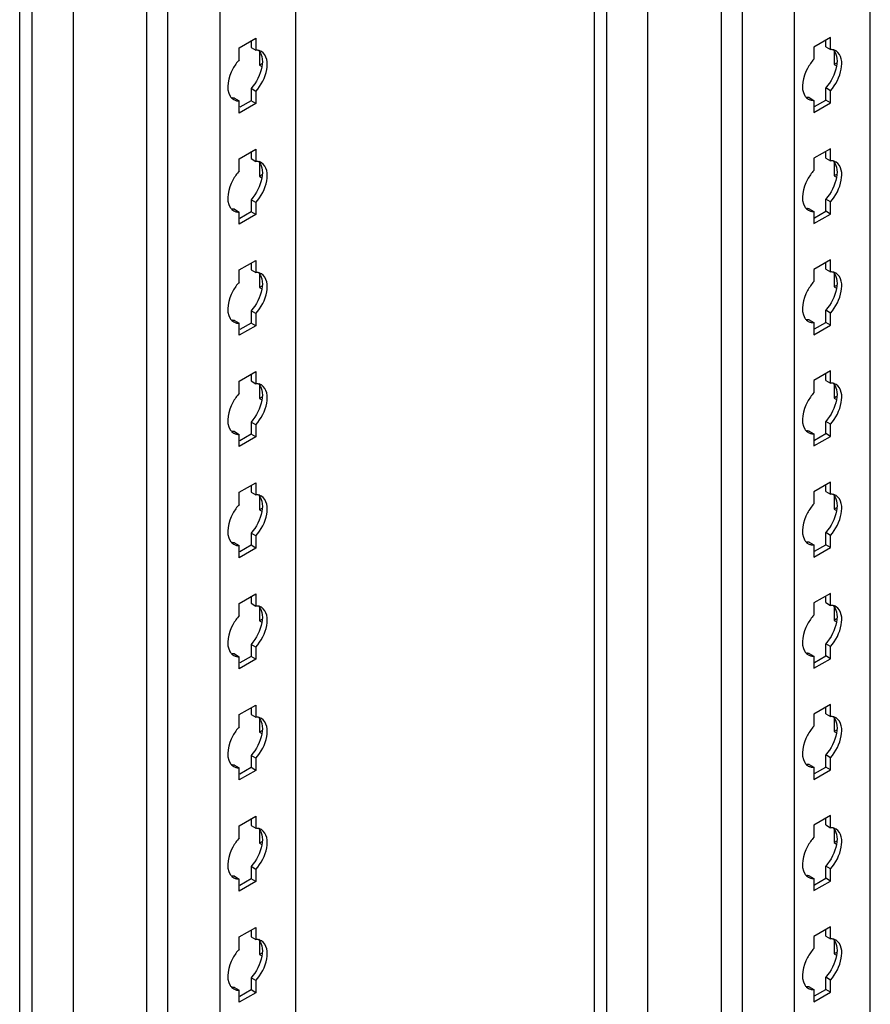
# Model space of a CAD drawing. Header units: millimetres. Extents: x 474 to 1324, y 193 to 2317.
# Tile 26 of 39: x 909 to 1065, y 1263 to 1444. Entities that reach past the tile are written whole.
import ezdxf

# ---------------------------------------------------------------- set-up
doc = ezdxf.new("R2010")
doc.units = ezdxf.units.MM
doc.header["$LTSCALE"] = 163.201859
doc.layers.get('0').update_dxf_attribs({"linetype": 'CONTINUOUS'})

msp = doc.modelspace()

# ---------------------------------------------------------------- linework, layer by layer
at = {"color": 7}
for p, q in [((909.1, 347.35), (909.1, 1853.67)), ((911.35, 1852.47), (911.35, 346.02)), ((918.9, 1848.01), (918.9, 347.89)), ((932.43, 333.47), (932.43, 1840.19)), ((936.27, 1839.81), (936.27, 332.55)), ((945.88, 1834.26), (945.88, 338.1)), ((959.78, 1826.24), (959.78, 347.76)), ((1014.63, 1793.89), (1014.63, 285.81)), ((1016.88, 1792.59), (1016.88, 284.51)), ((1065.32, 286.62), (1065.32, 1793.07)), ((1024.44, 284.51), (1024.44, 1788.91)), ((1051.42, 276.97), (1051.42, 1785.05)), ((1037.97, 272.33), (1037.97, 1780.41)), ((1041.81, 1779.5), (1041.81, 271.42)), ((949.42, 1438.62), (952.46, 1440.38)), ((951.58, 1439.87), (951.58, 1438.67)), ((952.46, 1440.38), (952.46, 1438.16)), ((1058, 1440.48), (1054.96, 1438.73)), ((1057.12, 1438.77), (1057.12, 1439.97)), ((1058, 1438.26), (1058, 1440.48)), ((949.42, 1436.4), (949.42, 1438.62)), ((951.58, 1438.67), (952.46, 1438.16)), ((953.14, 1437.92), (953.14, 1435.42)), ((1054.96, 1438.73), (1054.96, 1436.5)), ((1057.12, 1438.77), (1058, 1438.26)), ((1058.67, 1438.02), (1058.67, 1435.52)), ((953.57, 1435.67), (953.14, 1435.42)), ((1059.11, 1435.78), (1058.67, 1435.52)), ((953.14, 1435.42), (953.57, 1435.17)), ((1058.67, 1435.52), (1059.11, 1435.27)), ((951.58, 1431.11), (951.58, 1428.89)), ((952.46, 1430.6), (951.58, 1431.11)), ((952.46, 1430.6), (952.46, 1428.38)), ((1057.12, 1428.99), (1057.12, 1431.22)), ((1058, 1430.71), (1057.12, 1431.22)), ((1058, 1428.48), (1058, 1430.71)), ((948.54, 1429.36), (949.42, 1428.85)), ((949.42, 1426.62), (949.42, 1428.85)), ((952.46, 1428.38), (949.42, 1426.62)), ((951.58, 1428.89), (949.5, 1427.69)), ((952.46, 1428.38), (951.58, 1428.89)), ((1054.08, 1429.46), (1054.96, 1428.95)), ((1054.96, 1428.95), (1054.96, 1426.73)), ((1054.96, 1426.73), (1058, 1428.48)), ((1055.04, 1427.79), (1057.12, 1428.99)), ((1058, 1428.48), (1057.12, 1428.99)), ((949.42, 1418.21), (952.46, 1419.97)), ((951.58, 1419.46), (951.58, 1418.25)), ((952.46, 1419.97), (952.46, 1417.74)), ((1058, 1420.07), (1054.96, 1418.32)), ((1057.12, 1418.36), (1057.12, 1419.56)), ((1058, 1417.85), (1058, 1420.07)), ((949.42, 1415.99), (949.42, 1418.21)), ((951.58, 1418.25), (952.46, 1417.74)), ((1054.96, 1418.32), (1054.96, 1416.09)), ((1057.12, 1418.36), (1058, 1417.85)), ((1058.67, 1417.61), (1058.67, 1415.11)), ((953.14, 1417.5), (953.14, 1415.01)), ((953.57, 1415.26), (953.14, 1415.01)), ((953.14, 1415.01), (953.57, 1414.75)), ((1059.11, 1415.36), (1058.67, 1415.11)), ((1058.67, 1415.11), (1059.11, 1414.86)), ((951.58, 1410.7), (951.58, 1408.48)), ((952.46, 1410.19), (951.58, 1410.7)), ((1057.12, 1408.58), (1057.12, 1410.8)), ((1058, 1410.29), (1057.12, 1410.8)), ((1058, 1408.07), (1058, 1410.29)), ((948.54, 1408.95), (949.42, 1408.44)), ((952.46, 1410.19), (952.46, 1407.97)), ((1054.08, 1409.05), (1054.96, 1408.54)), ((1054.96, 1408.54), (1054.96, 1406.31)), ((1055.04, 1407.38), (1057.12, 1408.58)), ((1058, 1408.07), (1057.12, 1408.58)), ((949.42, 1406.21), (949.42, 1408.44)), ((952.46, 1407.97), (949.42, 1406.21)), ((951.58, 1408.48), (949.5, 1407.28)), ((952.46, 1407.97), (951.58, 1408.48)), ((1054.96, 1406.31), (1058, 1408.07)), ((949.42, 1397.8), (952.46, 1399.56)), ((952.46, 1399.56), (952.46, 1397.33)), ((1058, 1399.66), (1054.96, 1397.9)), ((1058, 1397.43), (1058, 1399.66)), ((949.42, 1395.57), (949.42, 1397.8)), ((951.58, 1399.04), (951.58, 1397.84)), ((951.58, 1397.84), (952.46, 1397.33)), ((1054.96, 1397.9), (1054.96, 1395.68)), ((1057.12, 1397.94), (1057.12, 1399.15)), ((1057.12, 1397.94), (1058, 1397.43)), ((953.14, 1397.09), (953.14, 1394.59)), ((1058.67, 1397.19), (1058.67, 1394.7)), ((953.57, 1394.85), (953.14, 1394.59)), ((953.14, 1394.59), (953.57, 1394.34)), ((1059.11, 1394.95), (1058.67, 1394.7)), ((1058.67, 1394.7), (1059.11, 1394.45)), ((951.58, 1390.29), (951.58, 1388.06)), ((952.46, 1389.78), (951.58, 1390.29)), ((952.46, 1389.78), (952.46, 1387.55)), ((1054.08, 1388.64), (1054.96, 1388.13)), ((1057.12, 1388.17), (1057.12, 1390.39)), ((1058, 1389.88), (1057.12, 1390.39)), ((1058, 1387.66), (1058, 1389.88)), ((948.54, 1388.53), (949.42, 1388.02)), ((949.42, 1385.8), (949.42, 1388.02)), ((952.46, 1387.55), (949.42, 1385.8)), ((951.58, 1388.06), (949.5, 1386.86)), ((952.46, 1387.55), (951.58, 1388.06)), ((1054.96, 1388.13), (1054.96, 1385.9)), ((1054.96, 1385.9), (1058, 1387.66)), ((1055.04, 1386.97), (1057.12, 1388.17)), ((1058, 1387.66), (1057.12, 1388.17)), ((949.42, 1377.39), (952.46, 1379.14)), ((951.58, 1378.63), (951.58, 1377.43)), ((952.46, 1379.14), (952.46, 1376.92)), ((1058, 1379.25), (1054.96, 1377.49)), ((1057.12, 1377.53), (1057.12, 1378.74)), ((1058, 1377.02), (1058, 1379.25)), ((949.42, 1375.16), (949.42, 1377.39)), ((951.58, 1377.43), (952.46, 1376.92)), ((953.14, 1376.68), (953.14, 1374.18)), ((1054.96, 1377.49), (1054.96, 1375.27)), ((1057.12, 1377.53), (1058, 1377.02)), ((1058.67, 1376.78), (1058.67, 1374.29)), ((953.57, 1374.44), (953.14, 1374.18)), ((953.14, 1374.18), (953.57, 1373.93)), ((1059.11, 1374.54), (1058.67, 1374.29)), ((1058.67, 1374.29), (1059.11, 1374.03)), ((951.58, 1369.88), (951.58, 1367.65)), ((952.46, 1369.37), (951.58, 1369.88)), ((952.46, 1369.37), (952.46, 1367.14)), ((1057.12, 1367.75), (1057.12, 1369.98)), ((1058, 1369.47), (1057.12, 1369.98)), ((1058, 1367.24), (1058, 1369.47)), ((948.54, 1368.12), (949.42, 1367.61)), ((949.42, 1365.38), (949.42, 1367.61)), ((952.46, 1367.14), (949.42, 1365.38)), ((951.58, 1367.65), (949.5, 1366.45)), ((952.46, 1367.14), (951.58, 1367.65)), ((1054.08, 1368.22), (1054.96, 1367.71)), ((1054.96, 1367.71), (1054.96, 1365.49)), ((1054.96, 1365.49), (1058, 1367.24)), ((1055.04, 1366.55), (1057.12, 1367.75)), ((1058, 1367.24), (1057.12, 1367.75)), ((949.42, 1356.97), (952.46, 1358.73)), ((951.58, 1358.22), (951.58, 1357.02)), ((952.46, 1358.73), (952.46, 1356.5)), ((1058, 1358.83), (1054.96, 1357.08)), ((1057.12, 1357.12), (1057.12, 1358.32)), ((1058, 1356.61), (1058, 1358.83)), ((949.42, 1354.75), (949.42, 1356.97)), ((951.58, 1357.02), (952.46, 1356.5)), ((953.14, 1356.27), (953.14, 1353.77)), ((1054.96, 1357.08), (1054.96, 1354.85)), ((1057.12, 1357.12), (1058, 1356.61)), ((1058.67, 1356.37), (1058.67, 1353.87)), ((953.57, 1354.02), (953.14, 1353.77)), ((953.14, 1353.77), (953.57, 1353.52)), ((1059.11, 1354.13), (1058.67, 1353.87)), ((1058.67, 1353.87), (1059.11, 1353.62)), ((951.58, 1349.46), (951.58, 1347.24)), ((952.46, 1348.95), (951.58, 1349.46)), ((952.46, 1348.95), (952.46, 1346.73)), ((1057.12, 1347.34), (1057.12, 1349.57)), ((1058, 1349.06), (1057.12, 1349.57)), ((1058, 1346.83), (1058, 1349.06)), ((948.54, 1347.71), (949.42, 1347.2)), ((949.42, 1344.97), (949.42, 1347.2)), ((951.58, 1347.24), (949.5, 1346.04)), ((952.46, 1346.73), (951.58, 1347.24)), ((1054.08, 1347.81), (1054.96, 1347.3)), ((1054.96, 1347.3), (1054.96, 1345.08)), ((1055.04, 1346.14), (1057.12, 1347.34)), ((1058, 1346.83), (1057.12, 1347.34)), ((952.46, 1346.73), (949.42, 1344.97)), ((1054.96, 1345.08), (1058, 1346.83)), ((949.42, 1336.56), (952.46, 1338.32)), ((952.46, 1338.32), (952.46, 1336.09)), ((1058, 1338.42), (1054.96, 1336.67)), ((1058, 1336.2), (1058, 1338.42)), ((949.42, 1334.34), (949.42, 1336.56)), ((951.58, 1337.81), (951.58, 1336.6)), ((951.58, 1336.6), (952.46, 1336.09)), ((1054.96, 1336.67), (1054.96, 1334.44)), ((1057.12, 1336.71), (1057.12, 1337.91)), ((1057.12, 1336.71), (1058, 1336.2)), ((953.14, 1335.85), (953.14, 1333.36)), ((1058.67, 1335.96), (1058.67, 1333.46)), ((953.57, 1333.61), (953.14, 1333.36)), ((953.14, 1333.36), (953.57, 1333.1)), ((1059.11, 1333.71), (1058.67, 1333.46)), ((1058.67, 1333.46), (1059.11, 1333.21)), ((951.58, 1329.05), (951.58, 1326.83)), ((952.46, 1328.54), (951.58, 1329.05)), ((1057.12, 1326.93), (1057.12, 1329.15)), ((1058, 1328.64), (1057.12, 1329.15)), ((948.54, 1327.3), (949.42, 1326.78)), ((952.46, 1328.54), (952.46, 1326.31)), ((1054.08, 1327.4), (1054.96, 1326.89)), ((1058, 1326.42), (1058, 1328.64)), ((949.42, 1324.56), (949.42, 1326.78)), ((952.46, 1326.31), (949.42, 1324.56)), ((951.58, 1326.83), (949.5, 1325.63)), ((952.46, 1326.31), (951.58, 1326.83)), ((1054.96, 1326.89), (1054.96, 1324.66)), ((1054.96, 1324.66), (1058, 1326.42)), ((1055.04, 1325.73), (1057.12, 1326.93)), ((1058, 1326.42), (1057.12, 1326.93)), ((949.42, 1316.15), (952.46, 1317.9)), ((951.58, 1317.39), (951.58, 1316.19)), ((952.46, 1317.9), (952.46, 1315.68)), ((1058, 1318.01), (1054.96, 1316.25)), ((1057.12, 1316.29), (1057.12, 1317.5)), ((1057.12, 1316.29), (1058, 1315.78)), ((1058, 1315.78), (1058, 1318.01)), ((949.42, 1313.92), (949.42, 1316.15)), ((951.58, 1316.19), (952.46, 1315.68)), ((953.14, 1315.44), (953.14, 1312.94)), ((1054.96, 1316.25), (1054.96, 1314.03)), ((1058.67, 1315.54), (1058.67, 1313.05)), ((953.57, 1313.2), (953.14, 1312.94)), ((953.14, 1312.94), (953.57, 1312.69)), ((1059.11, 1313.3), (1058.67, 1313.05)), ((1058.67, 1313.05), (1059.11, 1312.8)), ((951.58, 1308.64), (951.58, 1306.41)), ((952.46, 1308.13), (951.58, 1308.64)), ((952.46, 1308.13), (952.46, 1305.9)), ((1057.12, 1306.52), (1057.12, 1308.74)), ((1058, 1308.23), (1057.12, 1308.74)), ((1058, 1306.01), (1058, 1308.23)), ((948.54, 1306.88), (949.42, 1306.37)), ((949.42, 1304.15), (949.42, 1306.37)), ((952.46, 1305.9), (949.42, 1304.15)), ((951.58, 1306.41), (949.5, 1305.21)), ((952.46, 1305.9), (951.58, 1306.41)), ((1054.08, 1306.99), (1054.96, 1306.48)), ((1054.96, 1306.48), (1054.96, 1304.25)), ((1054.96, 1304.25), (1058, 1306.01)), ((1055.04, 1305.32), (1057.12, 1306.52)), ((1058, 1306.01), (1057.12, 1306.52)), ((949.42, 1295.74), (952.46, 1297.49)), ((951.58, 1296.98), (951.58, 1295.78)), ((952.46, 1297.49), (952.46, 1295.27)), ((1058, 1297.6), (1054.96, 1295.84)), ((1057.12, 1295.88), (1057.12, 1297.09)), ((1058, 1295.37), (1058, 1297.6)), ((949.42, 1293.51), (949.42, 1295.74)), ((951.58, 1295.78), (952.46, 1295.27)), ((953.14, 1295.03), (953.14, 1292.53)), ((1054.96, 1295.84), (1054.96, 1293.62)), ((1057.12, 1295.88), (1058, 1295.37)), ((1058.67, 1295.13), (1058.67, 1292.64)), ((953.57, 1292.79), (953.14, 1292.53)), ((1059.11, 1292.89), (1058.67, 1292.64)), ((953.14, 1292.53), (953.57, 1292.28)), ((1058.67, 1292.64), (1059.11, 1292.38)), ((951.58, 1288.23), (951.58, 1286)), ((952.46, 1287.72), (951.58, 1288.23)), ((952.46, 1287.72), (952.46, 1285.49)), ((1057.12, 1286.1), (1057.12, 1288.33)), ((1058, 1287.82), (1057.12, 1288.33)), ((1058, 1285.59), (1058, 1287.82)), ((948.54, 1286.47), (949.42, 1285.96)), ((949.42, 1283.73), (949.42, 1285.96)), ((951.58, 1286), (949.5, 1284.8)), ((952.46, 1285.49), (951.58, 1286)), ((1054.08, 1286.57), (1054.96, 1286.06)), ((1054.96, 1286.06), (1054.96, 1283.84)), ((1054.96, 1283.84), (1058, 1285.59)), ((1055.04, 1284.9), (1057.12, 1286.1)), ((1058, 1285.59), (1057.12, 1286.1)), ((952.46, 1285.49), (949.42, 1283.73)), ((949.42, 1275.32), (952.46, 1277.08)), ((951.58, 1276.57), (951.58, 1275.36)), ((952.46, 1277.08), (952.46, 1274.85)), ((1058, 1277.18), (1054.96, 1275.43)), ((1057.12, 1275.47), (1057.12, 1276.67)), ((1058, 1274.96), (1058, 1277.18)), ((949.42, 1273.1), (949.42, 1275.32)), ((951.58, 1275.36), (952.46, 1274.85)), ((1054.96, 1275.43), (1054.96, 1273.2)), ((1057.12, 1275.47), (1058, 1274.96)), ((1058.67, 1274.72), (1058.67, 1272.22)), ((953.14, 1274.62), (953.14, 1272.12)), ((953.57, 1272.37), (953.14, 1272.12)), ((953.14, 1272.12), (953.57, 1271.87)), ((1059.11, 1272.48), (1058.67, 1272.22)), ((1058.67, 1272.22), (1059.11, 1271.97)), ((951.58, 1267.81), (951.58, 1265.59)), ((952.46, 1267.3), (951.58, 1267.81)), ((1057.12, 1265.69), (1057.12, 1267.92)), ((1058, 1267.41), (1057.12, 1267.92)), ((948.54, 1266.06), (949.42, 1265.55)), ((952.46, 1267.3), (952.46, 1265.08)), ((1054.08, 1266.16), (1054.96, 1265.65)), ((1054.96, 1265.65), (1054.96, 1263.43)), ((1055.04, 1264.49), (1057.12, 1265.69)), ((1058, 1265.18), (1057.12, 1265.69)), ((1058, 1265.18), (1058, 1267.41)), ((949.42, 1263.32), (949.42, 1265.55)), ((952.46, 1265.08), (949.42, 1263.32)), ((951.58, 1265.59), (949.5, 1264.39)), ((952.46, 1265.08), (951.58, 1265.59)), ((1054.96, 1263.43), (1058, 1265.18))]:
    msp.add_line(p, q, dxfattribs=at)
for centre in [(949.25, 1430.57), (1054.78, 1430.67), (949.25, 1410.16), (1054.78, 1410.26), (1054.78, 1389.85), (949.25, 1389.75), (949.25, 1369.33), (1054.78, 1369.44), (949.25, 1348.92), (1054.78, 1349.02), (949.25, 1328.51), (1054.78, 1328.61), (949.25, 1308.09), (1054.78, 1308.2), (949.25, 1287.68), (1054.78, 1287.79), (949.25, 1267.27), (1054.78, 1267.37)]:
    msp.add_arc(centre, 1.71, 226.6668, 240.1461, dxfattribs=at)
for points, knots in [([(952.88, 1438.13), (952.81, 1438.14), (952.67, 1438.16), (952.53, 1438.16), (952.46, 1438.16)], [0, 0, 0, 0, 0.493256, 1, 1, 1, 1]), ([(1058.41, 1438.24), (1058.35, 1438.25), (1058.21, 1438.26), (1058.07, 1438.26), (1058, 1438.26)], [0, 0, 0, 0, 0.493256, 1, 1, 1, 1]), ([(949.42, 1436.4), (948.97, 1435.89), (947.65, 1434.01), (946.87, 1431.12), (947.77, 1429.7)], [0, 0, 0, 0, 0.288497, 1, 1, 1, 1]), ([(1054.96, 1436.5), (1054.5, 1436), (1053.19, 1434.11), (1052.4, 1431.22), (1053.3, 1429.8)], [0, 0, 0, 0, 0.288497, 1, 1, 1, 1]), ([(947.77, 1429.7), (947.81, 1429.63), (947.9, 1429.5), (948.01, 1429.38), (948.07, 1429.32)], [0, 0, 0, 0, 0.507362, 1, 1, 1, 1]), ([(948.54, 1429.36), (948.47, 1429.36), (948.33, 1429.36), (948.2, 1429.37), (948.13, 1429.38)], [0, 0, 0, 0, 0.506746, 1, 1, 1, 1]), ([(948.93, 1428.88), (949.01, 1428.87), (949.18, 1428.85), (949.34, 1428.84), (949.42, 1428.85)], [0, 0, 0, 0, 0.492174, 1, 1, 1, 1]), ([(1053.3, 1429.8), (1053.35, 1429.73), (1053.44, 1429.6), (1053.55, 1429.48), (1053.61, 1429.43)], [0, 0, 0, 0, 0.507362, 1, 1, 1, 1]), ([(1054.08, 1429.46), (1054.01, 1429.46), (1053.87, 1429.46), (1053.73, 1429.47), (1053.66, 1429.48)], [0, 0, 0, 0, 0.506746, 1, 1, 1, 1]), ([(1054.47, 1428.99), (1054.55, 1428.97), (1054.71, 1428.95), (1054.88, 1428.95), (1054.96, 1428.95)], [0, 0, 0, 0, 0.492174, 1, 1, 1, 1]), ([(952.88, 1417.72), (952.81, 1417.73), (952.67, 1417.74), (952.53, 1417.75), (952.46, 1417.74)], [0, 0, 0, 0, 0.493256, 1, 1, 1, 1]), ([(1058.41, 1417.82), (1058.35, 1417.83), (1058.21, 1417.85), (1058.07, 1417.85), (1058, 1417.85)], [0, 0, 0, 0, 0.493256, 1, 1, 1, 1]), ([(949.42, 1415.99), (948.97, 1415.48), (947.65, 1413.59), (946.87, 1410.71), (947.77, 1409.29)], [0, 0, 0, 0, 0.288497, 1, 1, 1, 1]), ([(1054.96, 1416.09), (1054.5, 1415.58), (1053.19, 1413.7), (1052.4, 1410.81), (1053.3, 1409.39)], [0, 0, 0, 0, 0.288497, 1, 1, 1, 1]), ([(947.77, 1409.29), (947.81, 1409.22), (947.9, 1409.09), (948.01, 1408.97), (948.07, 1408.91)], [0, 0, 0, 0, 0.507362, 1, 1, 1, 1]), ([(948.54, 1408.95), (948.47, 1408.94), (948.33, 1408.94), (948.2, 1408.96), (948.13, 1408.97)], [0, 0, 0, 0, 0.506746, 1, 1, 1, 1]), ([(1053.3, 1409.39), (1053.35, 1409.32), (1053.44, 1409.19), (1053.55, 1409.07), (1053.61, 1409.02)], [0, 0, 0, 0, 0.507362, 1, 1, 1, 1]), ([(1054.08, 1409.05), (1054.01, 1409.05), (1053.87, 1409.05), (1053.73, 1409.06), (1053.66, 1409.07)], [0, 0, 0, 0, 0.506746, 1, 1, 1, 1]), ([(1054.47, 1408.58), (1054.55, 1408.56), (1054.71, 1408.54), (1054.88, 1408.54), (1054.96, 1408.54)], [0, 0, 0, 0, 0.492174, 1, 1, 1, 1]), ([(948.93, 1408.47), (949.01, 1408.46), (949.18, 1408.43), (949.34, 1408.43), (949.42, 1408.44)], [0, 0, 0, 0, 0.492174, 1, 1, 1, 1]), ([(952.88, 1397.31), (952.81, 1397.32), (952.67, 1397.33), (952.53, 1397.33), (952.46, 1397.33)], [0, 0, 0, 0, 0.493256, 1, 1, 1, 1]), ([(1058.41, 1397.41), (1058.35, 1397.42), (1058.21, 1397.44), (1058.07, 1397.44), (1058, 1397.43)], [0, 0, 0, 0, 0.493256, 1, 1, 1, 1]), ([(949.42, 1395.57), (948.97, 1395.07), (947.65, 1393.18), (946.87, 1390.3), (947.77, 1388.87)], [0, 0, 0, 0, 0.288497, 1, 1, 1, 1]), ([(1054.96, 1395.68), (1054.5, 1395.17), (1053.19, 1393.29), (1052.4, 1390.4), (1053.3, 1388.98)], [0, 0, 0, 0, 0.288497, 1, 1, 1, 1]), ([(947.77, 1388.87), (947.81, 1388.81), (947.9, 1388.67), (948.01, 1388.55), (948.07, 1388.5)], [0, 0, 0, 0, 0.507362, 1, 1, 1, 1]), ([(1053.3, 1388.98), (1053.35, 1388.91), (1053.44, 1388.78), (1053.55, 1388.66), (1053.61, 1388.6)], [0, 0, 0, 0, 0.507362, 1, 1, 1, 1]), ([(1054.08, 1388.64), (1054.01, 1388.63), (1053.87, 1388.63), (1053.73, 1388.65), (1053.66, 1388.66)], [0, 0, 0, 0, 0.506746, 1, 1, 1, 1]), ([(948.54, 1388.53), (948.47, 1388.53), (948.33, 1388.53), (948.2, 1388.55), (948.13, 1388.56)], [0, 0, 0, 0, 0.506746, 1, 1, 1, 1]), ([(948.93, 1388.06), (949.01, 1388.04), (949.18, 1388.02), (949.34, 1388.02), (949.42, 1388.02)], [0, 0, 0, 0, 0.492174, 1, 1, 1, 1]), ([(1054.47, 1388.16), (1054.55, 1388.15), (1054.71, 1388.13), (1054.88, 1388.12), (1054.96, 1388.13)], [0, 0, 0, 0, 0.492174, 1, 1, 1, 1]), ([(952.88, 1376.89), (952.81, 1376.91), (952.67, 1376.92), (952.53, 1376.92), (952.46, 1376.92)], [0, 0, 0, 0, 0.493256, 1, 1, 1, 1]), ([(1058.41, 1377), (1058.35, 1377.01), (1058.21, 1377.02), (1058.07, 1377.02), (1058, 1377.02)], [0, 0, 0, 0, 0.493256, 1, 1, 1, 1]), ([(949.42, 1375.16), (948.97, 1374.65), (947.65, 1372.77), (946.87, 1369.88), (947.77, 1368.46)], [0, 0, 0, 0, 0.288497, 1, 1, 1, 1]), ([(1054.96, 1375.27), (1054.5, 1374.76), (1053.19, 1372.87), (1052.4, 1369.99), (1053.3, 1368.57)], [0, 0, 0, 0, 0.288497, 1, 1, 1, 1]), ([(947.77, 1368.46), (947.81, 1368.39), (947.9, 1368.26), (948.01, 1368.14), (948.07, 1368.09)], [0, 0, 0, 0, 0.507362, 1, 1, 1, 1]), ([(948.54, 1368.12), (948.47, 1368.12), (948.33, 1368.12), (948.2, 1368.13), (948.13, 1368.14)], [0, 0, 0, 0, 0.506746, 1, 1, 1, 1]), ([(948.93, 1367.65), (949.01, 1367.63), (949.18, 1367.61), (949.34, 1367.61), (949.42, 1367.61)], [0, 0, 0, 0, 0.492174, 1, 1, 1, 1]), ([(1053.3, 1368.57), (1053.35, 1368.5), (1053.44, 1368.36), (1053.55, 1368.25), (1053.61, 1368.19)], [0, 0, 0, 0, 0.507362, 1, 1, 1, 1]), ([(1054.08, 1368.22), (1054.01, 1368.22), (1053.87, 1368.22), (1053.73, 1368.24), (1053.66, 1368.25)], [0, 0, 0, 0, 0.506746, 1, 1, 1, 1]), ([(1054.47, 1367.75), (1054.55, 1367.73), (1054.71, 1367.71), (1054.88, 1367.71), (1054.96, 1367.71)], [0, 0, 0, 0, 0.492174, 1, 1, 1, 1]), ([(952.88, 1356.48), (952.81, 1356.49), (952.67, 1356.51), (952.53, 1356.51), (952.46, 1356.5)], [0, 0, 0, 0, 0.493256, 1, 1, 1, 1]), ([(1058.41, 1356.59), (1058.35, 1356.6), (1058.21, 1356.61), (1058.07, 1356.61), (1058, 1356.61)], [0, 0, 0, 0, 0.493256, 1, 1, 1, 1]), ([(949.42, 1354.75), (948.97, 1354.24), (947.65, 1352.36), (946.87, 1349.47), (947.77, 1348.05)], [0, 0, 0, 0, 0.288497, 1, 1, 1, 1]), ([(1054.96, 1354.85), (1054.5, 1354.35), (1053.19, 1352.46), (1052.4, 1349.57), (1053.3, 1348.15)], [0, 0, 0, 0, 0.288497, 1, 1, 1, 1]), ([(947.77, 1348.05), (947.81, 1347.98), (947.9, 1347.85), (948.01, 1347.73), (948.07, 1347.67)], [0, 0, 0, 0, 0.507362, 1, 1, 1, 1]), ([(948.54, 1347.71), (948.47, 1347.7), (948.33, 1347.71), (948.2, 1347.72), (948.13, 1347.73)], [0, 0, 0, 0, 0.506746, 1, 1, 1, 1]), ([(948.93, 1347.23), (949.01, 1347.22), (949.18, 1347.2), (949.34, 1347.19), (949.42, 1347.2)], [0, 0, 0, 0, 0.492174, 1, 1, 1, 1]), ([(1053.3, 1348.15), (1053.35, 1348.08), (1053.44, 1347.95), (1053.55, 1347.83), (1053.61, 1347.78)], [0, 0, 0, 0, 0.507362, 1, 1, 1, 1]), ([(1054.08, 1347.81), (1054.01, 1347.81), (1053.87, 1347.81), (1053.73, 1347.82), (1053.66, 1347.83)], [0, 0, 0, 0, 0.506746, 1, 1, 1, 1]), ([(1054.47, 1347.34), (1054.55, 1347.32), (1054.71, 1347.3), (1054.88, 1347.3), (1054.96, 1347.3)], [0, 0, 0, 0, 0.492174, 1, 1, 1, 1]), ([(1058.41, 1336.17), (1058.35, 1336.18), (1058.21, 1336.2), (1058.07, 1336.2), (1058, 1336.2)], [0, 0, 0, 0, 0.493256, 1, 1, 1, 1]), ([(952.88, 1336.07), (952.81, 1336.08), (952.67, 1336.09), (952.53, 1336.1), (952.46, 1336.09)], [0, 0, 0, 0, 0.493256, 1, 1, 1, 1]), ([(1054.96, 1334.44), (1054.5, 1333.93), (1053.19, 1332.05), (1052.4, 1329.16), (1053.3, 1327.74)], [0, 0, 0, 0, 0.288497, 1, 1, 1, 1]), ([(949.42, 1334.34), (948.97, 1333.83), (947.65, 1331.94), (946.87, 1329.06), (947.77, 1327.64)], [0, 0, 0, 0, 0.288497, 1, 1, 1, 1]), ([(947.77, 1327.64), (947.81, 1327.57), (947.9, 1327.44), (948.01, 1327.32), (948.07, 1327.26)], [0, 0, 0, 0, 0.507362, 1, 1, 1, 1]), ([(948.54, 1327.3), (948.47, 1327.29), (948.33, 1327.29), (948.2, 1327.31), (948.13, 1327.32)], [0, 0, 0, 0, 0.506746, 1, 1, 1, 1]), ([(1053.3, 1327.74), (1053.35, 1327.67), (1053.44, 1327.54), (1053.55, 1327.42), (1053.61, 1327.37)], [0, 0, 0, 0, 0.507362, 1, 1, 1, 1]), ([(1054.08, 1327.4), (1054.01, 1327.4), (1053.87, 1327.4), (1053.73, 1327.41), (1053.66, 1327.42)], [0, 0, 0, 0, 0.506746, 1, 1, 1, 1]), ([(948.93, 1326.82), (949.01, 1326.81), (949.18, 1326.78), (949.34, 1326.78), (949.42, 1326.78)], [0, 0, 0, 0, 0.492174, 1, 1, 1, 1]), ([(1054.47, 1326.93), (1054.55, 1326.91), (1054.71, 1326.89), (1054.88, 1326.89), (1054.96, 1326.89)], [0, 0, 0, 0, 0.492174, 1, 1, 1, 1]), ([(952.88, 1315.66), (952.81, 1315.67), (952.67, 1315.68), (952.53, 1315.68), (952.46, 1315.68)], [0, 0, 0, 0, 0.493256, 1, 1, 1, 1]), ([(1058.41, 1315.76), (1058.35, 1315.77), (1058.21, 1315.79), (1058.07, 1315.79), (1058, 1315.78)], [0, 0, 0, 0, 0.493256, 1, 1, 1, 1]), ([(949.42, 1313.92), (948.97, 1313.42), (947.65, 1311.53), (946.87, 1308.65), (947.77, 1307.22)], [0, 0, 0, 0, 0.288497, 1, 1, 1, 1]), ([(1054.96, 1314.03), (1054.5, 1313.52), (1053.19, 1311.64), (1052.4, 1308.75), (1053.3, 1307.33)], [0, 0, 0, 0, 0.288497, 1, 1, 1, 1]), ([(1053.3, 1307.33), (1053.35, 1307.26), (1053.44, 1307.13), (1053.55, 1307.01), (1053.61, 1306.95)], [0, 0, 0, 0, 0.507362, 1, 1, 1, 1]), ([(947.77, 1307.22), (947.81, 1307.16), (947.9, 1307.02), (948.01, 1306.9), (948.07, 1306.85)], [0, 0, 0, 0, 0.507362, 1, 1, 1, 1]), ([(948.54, 1306.88), (948.47, 1306.88), (948.33, 1306.88), (948.2, 1306.89), (948.13, 1306.91)], [0, 0, 0, 0, 0.506746, 1, 1, 1, 1]), ([(948.93, 1306.41), (949.01, 1306.39), (949.18, 1306.37), (949.34, 1306.37), (949.42, 1306.37)], [0, 0, 0, 0, 0.492174, 1, 1, 1, 1]), ([(1054.08, 1306.99), (1054.01, 1306.98), (1053.87, 1306.98), (1053.73, 1307), (1053.66, 1307.01)], [0, 0, 0, 0, 0.506746, 1, 1, 1, 1]), ([(1054.47, 1306.51), (1054.55, 1306.5), (1054.71, 1306.48), (1054.88, 1306.47), (1054.96, 1306.48)], [0, 0, 0, 0, 0.492174, 1, 1, 1, 1]), ([(952.88, 1295.24), (952.81, 1295.25), (952.67, 1295.27), (952.53, 1295.27), (952.46, 1295.27)], [0, 0, 0, 0, 0.493256, 1, 1, 1, 1]), ([(1058.41, 1295.35), (1058.35, 1295.36), (1058.21, 1295.37), (1058.07, 1295.37), (1058, 1295.37)], [0, 0, 0, 0, 0.493256, 1, 1, 1, 1]), ([(949.42, 1293.51), (948.97, 1293), (947.65, 1291.12), (946.87, 1288.23), (947.77, 1286.81)], [0, 0, 0, 0, 0.288497, 1, 1, 1, 1]), ([(1054.96, 1293.62), (1054.5, 1293.11), (1053.19, 1291.22), (1052.4, 1288.34), (1053.3, 1286.92)], [0, 0, 0, 0, 0.288497, 1, 1, 1, 1]), ([(947.77, 1286.81), (947.81, 1286.74), (947.9, 1286.61), (948.01, 1286.49), (948.07, 1286.44)], [0, 0, 0, 0, 0.507362, 1, 1, 1, 1]), ([(948.54, 1286.47), (948.47, 1286.47), (948.33, 1286.47), (948.2, 1286.48), (948.13, 1286.49)], [0, 0, 0, 0, 0.506746, 1, 1, 1, 1]), ([(948.93, 1286), (949.01, 1285.98), (949.18, 1285.96), (949.34, 1285.96), (949.42, 1285.96)], [0, 0, 0, 0, 0.492174, 1, 1, 1, 1]), ([(1053.3, 1286.92), (1053.35, 1286.85), (1053.44, 1286.71), (1053.55, 1286.6), (1053.61, 1286.54)], [0, 0, 0, 0, 0.507362, 1, 1, 1, 1]), ([(1054.08, 1286.57), (1054.01, 1286.57), (1053.87, 1286.57), (1053.73, 1286.59), (1053.66, 1286.6)], [0, 0, 0, 0, 0.506746, 1, 1, 1, 1]), ([(1054.47, 1286.1), (1054.55, 1286.08), (1054.71, 1286.06), (1054.88, 1286.06), (1054.96, 1286.06)], [0, 0, 0, 0, 0.492174, 1, 1, 1, 1]), ([(952.88, 1274.83), (952.81, 1274.84), (952.67, 1274.86), (952.53, 1274.86), (952.46, 1274.85)], [0, 0, 0, 0, 0.493256, 1, 1, 1, 1]), ([(1058.41, 1274.94), (1058.35, 1274.95), (1058.21, 1274.96), (1058.07, 1274.96), (1058, 1274.96)], [0, 0, 0, 0, 0.493256, 1, 1, 1, 1]), ([(949.42, 1273.1), (948.97, 1272.59), (947.65, 1270.71), (946.87, 1267.82), (947.77, 1266.4)], [0, 0, 0, 0, 0.288497, 1, 1, 1, 1]), ([(1054.96, 1273.2), (1054.5, 1272.7), (1053.19, 1270.81), (1052.4, 1267.92), (1053.3, 1266.5)], [0, 0, 0, 0, 0.288497, 1, 1, 1, 1]), ([(947.77, 1266.4), (947.81, 1266.33), (947.9, 1266.2), (948.01, 1266.08), (948.07, 1266.02)], [0, 0, 0, 0, 0.507362, 1, 1, 1, 1]), ([(948.54, 1266.06), (948.47, 1266.05), (948.33, 1266.06), (948.2, 1266.07), (948.13, 1266.08)], [0, 0, 0, 0, 0.506746, 1, 1, 1, 1]), ([(1053.3, 1266.5), (1053.35, 1266.43), (1053.44, 1266.3), (1053.55, 1266.18), (1053.61, 1266.13)], [0, 0, 0, 0, 0.507362, 1, 1, 1, 1]), ([(1054.08, 1266.16), (1054.01, 1266.16), (1053.87, 1266.16), (1053.73, 1266.17), (1053.66, 1266.18)], [0, 0, 0, 0, 0.506746, 1, 1, 1, 1]), ([(1054.47, 1265.69), (1054.55, 1265.67), (1054.71, 1265.65), (1054.88, 1265.65), (1054.96, 1265.65)], [0, 0, 0, 0, 0.492174, 1, 1, 1, 1]), ([(948.93, 1265.58), (949.01, 1265.57), (949.18, 1265.55), (949.34, 1265.54), (949.42, 1265.55)], [0, 0, 0, 0, 0.492174, 1, 1, 1, 1])]:
    msp.add_open_spline(points, degree=3, knots=knots, dxfattribs=at)
for points in [[(953.49, 1437.92), (953.3, 1438.03), (953.09, 1438.1), (952.88, 1438.13)], [(952.93, 1438.19), (953.27, 1437.87), (953.47, 1437.42), (953.57, 1436.97)], [(954.46, 1436.46), (954.33, 1437.03), (954, 1437.63), (953.49, 1437.92)], [(1059.03, 1438.02), (1058.84, 1438.13), (1058.63, 1438.2), (1058.41, 1438.24)], [(1058.47, 1438.29), (1058.8, 1437.98), (1059.01, 1437.52), (1059.11, 1437.08)], [(1059.99, 1436.57), (1059.87, 1437.13), (1059.53, 1437.73), (1059.03, 1438.02)], [(953.57, 1436.97), (953.71, 1436.37), (953.68, 1435.72), (953.57, 1435.11)], [(954.46, 1434.6), (954.57, 1435.21), (954.59, 1435.86), (954.46, 1436.46)], [(1059.11, 1437.08), (1059.25, 1436.47), (1059.22, 1435.82), (1059.11, 1435.21)], [(1059.99, 1434.7), (1060.1, 1435.31), (1060.13, 1435.96), (1059.99, 1436.57)], [(953.57, 1435.11), (953.31, 1433.64), (952.57, 1432.22), (951.58, 1431.11)], [(952.46, 1430.6), (953.46, 1431.71), (954.2, 1433.13), (954.46, 1434.6)], [(1059.11, 1435.21), (1058.85, 1433.75), (1058.11, 1432.32), (1057.12, 1431.22)], [(1058, 1430.71), (1058.99, 1431.81), (1059.73, 1433.24), (1059.99, 1434.7)], [(948.39, 1429.09), (948.56, 1428.99), (948.75, 1428.92), (948.93, 1428.88)], [(1053.93, 1429.19), (1054.1, 1429.09), (1054.28, 1429.03), (1054.47, 1428.99)], [(953.49, 1417.5), (953.3, 1417.61), (953.09, 1417.69), (952.88, 1417.72)], [(952.93, 1417.78), (953.27, 1417.46), (953.47, 1417.01), (953.57, 1416.56)], [(1059.03, 1417.61), (1058.84, 1417.72), (1058.63, 1417.79), (1058.41, 1417.82)], [(1058.47, 1417.88), (1058.8, 1417.56), (1059.01, 1417.11), (1059.11, 1416.66)], [(1059.99, 1416.15), (1059.87, 1416.72), (1059.53, 1417.32), (1059.03, 1417.61)], [(954.46, 1416.05), (954.33, 1416.62), (954, 1417.22), (953.49, 1417.5)], [(953.57, 1416.56), (953.71, 1415.95), (953.68, 1415.31), (953.57, 1414.7)], [(954.46, 1414.19), (954.57, 1414.8), (954.59, 1415.44), (954.46, 1416.05)], [(1059.11, 1416.66), (1059.25, 1416.06), (1059.22, 1415.41), (1059.11, 1414.8)], [(1059.99, 1414.29), (1060.1, 1414.9), (1060.13, 1415.55), (1059.99, 1416.15)], [(953.57, 1414.7), (953.31, 1413.23), (952.57, 1411.81), (951.58, 1410.7)], [(952.46, 1410.19), (953.46, 1411.3), (954.2, 1412.72), (954.46, 1414.19)], [(1059.11, 1414.8), (1058.85, 1413.33), (1058.11, 1411.91), (1057.12, 1410.8)], [(1058, 1410.29), (1058.99, 1411.4), (1059.73, 1412.82), (1059.99, 1414.29)], [(948.39, 1408.67), (948.56, 1408.58), (948.75, 1408.51), (948.93, 1408.47)], [(1053.93, 1408.78), (1054.1, 1408.68), (1054.28, 1408.61), (1054.47, 1408.58)], [(953.49, 1397.09), (953.3, 1397.2), (953.09, 1397.27), (952.88, 1397.31)], [(952.93, 1397.36), (953.27, 1397.05), (953.47, 1396.59), (953.57, 1396.15)], [(954.46, 1395.64), (954.33, 1396.21), (954, 1396.8), (953.49, 1397.09)], [(953.57, 1396.15), (953.71, 1395.54), (953.68, 1394.9), (953.57, 1394.28)], [(1059.03, 1397.2), (1058.84, 1397.3), (1058.63, 1397.38), (1058.41, 1397.41)], [(1058.47, 1397.47), (1058.8, 1397.15), (1059.01, 1396.7), (1059.11, 1396.25)], [(1059.99, 1395.74), (1059.87, 1396.31), (1059.53, 1396.91), (1059.03, 1397.2)], [(1059.11, 1396.25), (1059.25, 1395.64), (1059.22, 1395), (1059.11, 1394.39)], [(953.57, 1394.28), (953.31, 1392.82), (952.57, 1391.4), (951.58, 1390.29)], [(954.46, 1393.77), (954.57, 1394.39), (954.59, 1395.03), (954.46, 1395.64)], [(1059.11, 1394.39), (1058.85, 1392.92), (1058.11, 1391.5), (1057.12, 1390.39)], [(1059.99, 1393.88), (1060.1, 1394.49), (1060.13, 1395.14), (1059.99, 1395.74)], [(952.46, 1389.78), (953.46, 1390.89), (954.2, 1392.31), (954.46, 1393.77)], [(1058, 1389.88), (1058.99, 1390.99), (1059.73, 1392.41), (1059.99, 1393.88)], [(948.39, 1388.26), (948.56, 1388.16), (948.75, 1388.1), (948.93, 1388.06)], [(1053.93, 1388.36), (1054.1, 1388.27), (1054.28, 1388.2), (1054.47, 1388.16)], [(953.49, 1376.68), (953.3, 1376.79), (953.09, 1376.86), (952.88, 1376.89)], [(952.93, 1376.95), (953.27, 1376.64), (953.47, 1376.18), (953.57, 1375.73)], [(954.46, 1375.22), (954.33, 1375.79), (954, 1376.39), (953.49, 1376.68)], [(1059.03, 1376.78), (1058.84, 1376.89), (1058.63, 1376.96), (1058.41, 1377)], [(1058.47, 1377.05), (1058.8, 1376.74), (1059.01, 1376.29), (1059.11, 1375.84)], [(1059.99, 1375.33), (1059.87, 1375.9), (1059.53, 1376.49), (1059.03, 1376.78)], [(953.57, 1375.73), (953.71, 1375.13), (953.68, 1374.48), (953.57, 1373.87)], [(954.46, 1373.36), (954.57, 1373.97), (954.59, 1374.62), (954.46, 1375.22)], [(1059.11, 1375.84), (1059.25, 1375.23), (1059.22, 1374.59), (1059.11, 1373.97)], [(1059.99, 1373.47), (1060.1, 1374.08), (1060.13, 1374.72), (1059.99, 1375.33)], [(953.57, 1373.87), (953.31, 1372.41), (952.57, 1370.98), (951.58, 1369.88)], [(952.46, 1369.37), (953.46, 1370.47), (954.2, 1371.9), (954.46, 1373.36)], [(1059.11, 1373.97), (1058.85, 1372.51), (1058.11, 1371.09), (1057.12, 1369.98)], [(1058, 1369.47), (1058.99, 1370.58), (1059.73, 1372), (1059.99, 1373.47)], [(948.39, 1367.85), (948.56, 1367.75), (948.75, 1367.68), (948.93, 1367.65)], [(1053.93, 1367.95), (1054.1, 1367.86), (1054.28, 1367.79), (1054.47, 1367.75)], [(953.49, 1356.27), (953.3, 1356.38), (953.09, 1356.45), (952.88, 1356.48)], [(952.93, 1356.54), (953.27, 1356.22), (953.47, 1355.77), (953.57, 1355.32)], [(954.46, 1354.81), (954.33, 1355.38), (954, 1355.98), (953.49, 1356.27)], [(1059.03, 1356.37), (1058.84, 1356.48), (1058.63, 1356.55), (1058.41, 1356.59)], [(1058.47, 1356.64), (1058.8, 1356.33), (1059.01, 1355.87), (1059.11, 1355.43)], [(1059.99, 1354.92), (1059.87, 1355.48), (1059.53, 1356.08), (1059.03, 1356.37)], [(953.57, 1355.32), (953.71, 1354.72), (953.68, 1354.07), (953.57, 1353.46)], [(954.46, 1352.95), (954.57, 1353.56), (954.59, 1354.21), (954.46, 1354.81)], [(1059.11, 1355.43), (1059.25, 1354.82), (1059.22, 1354.17), (1059.11, 1353.56)], [(1059.99, 1353.05), (1060.1, 1353.66), (1060.13, 1354.31), (1059.99, 1354.92)], [(953.57, 1353.46), (953.31, 1351.99), (952.57, 1350.57), (951.58, 1349.46)], [(952.46, 1348.95), (953.46, 1350.06), (954.2, 1351.48), (954.46, 1352.95)], [(1059.11, 1353.56), (1058.85, 1352.1), (1058.11, 1350.67), (1057.12, 1349.57)], [(1058, 1349.06), (1058.99, 1350.16), (1059.73, 1351.59), (1059.99, 1353.05)], [(948.39, 1347.44), (948.56, 1347.34), (948.75, 1347.27), (948.93, 1347.23)], [(1053.93, 1347.54), (1054.1, 1347.44), (1054.28, 1347.38), (1054.47, 1347.34)], [(1059.03, 1335.96), (1058.84, 1336.07), (1058.63, 1336.14), (1058.41, 1336.17)], [(1058.47, 1336.23), (1058.8, 1335.91), (1059.01, 1335.46), (1059.11, 1335.01)], [(953.49, 1335.85), (953.3, 1335.96), (953.09, 1336.04), (952.88, 1336.07)], [(952.93, 1336.13), (953.27, 1335.81), (953.47, 1335.36), (953.57, 1334.91)], [(954.46, 1334.4), (954.33, 1334.97), (954, 1335.56), (953.49, 1335.85)], [(953.57, 1334.91), (953.71, 1334.3), (953.68, 1333.66), (953.57, 1333.05)], [(954.46, 1332.54), (954.57, 1333.15), (954.59, 1333.79), (954.46, 1334.4)], [(1059.99, 1334.5), (1059.87, 1335.07), (1059.53, 1335.67), (1059.03, 1335.96)], [(1059.11, 1335.01), (1059.25, 1334.41), (1059.22, 1333.76), (1059.11, 1333.15)], [(1059.99, 1332.64), (1060.1, 1333.25), (1060.13, 1333.9), (1059.99, 1334.5)], [(953.57, 1333.05), (953.31, 1331.58), (952.57, 1330.16), (951.58, 1329.05)], [(1059.11, 1333.15), (1058.85, 1331.68), (1058.11, 1330.26), (1057.12, 1329.15)], [(1058, 1328.64), (1058.99, 1329.75), (1059.73, 1331.17), (1059.99, 1332.64)], [(952.46, 1328.54), (953.46, 1329.65), (954.2, 1331.07), (954.46, 1332.54)], [(1053.93, 1327.13), (1054.1, 1327.03), (1054.28, 1326.96), (1054.47, 1326.93)], [(948.39, 1327.02), (948.56, 1326.93), (948.75, 1326.86), (948.93, 1326.82)], [(953.49, 1315.44), (953.3, 1315.55), (953.09, 1315.62), (952.88, 1315.66)], [(952.93, 1315.71), (953.27, 1315.4), (953.47, 1314.94), (953.57, 1314.5)], [(954.46, 1313.99), (954.33, 1314.55), (954, 1315.15), (953.49, 1315.44)], [(953.57, 1314.5), (953.71, 1313.89), (953.68, 1313.24), (953.57, 1312.63)], [(1059.03, 1315.55), (1058.84, 1315.65), (1058.63, 1315.73), (1058.41, 1315.76)], [(1058.47, 1315.82), (1058.8, 1315.5), (1059.01, 1315.05), (1059.11, 1314.6)], [(1059.99, 1314.09), (1059.87, 1314.66), (1059.53, 1315.26), (1059.03, 1315.55)], [(1059.11, 1314.6), (1059.25, 1313.99), (1059.22, 1313.35), (1059.11, 1312.74)], [(954.46, 1312.12), (954.57, 1312.74), (954.59, 1313.38), (954.46, 1313.99)], [(1059.11, 1312.74), (1058.85, 1311.27), (1058.11, 1309.85), (1057.12, 1308.74)], [(1059.99, 1312.23), (1060.1, 1312.84), (1060.13, 1313.48), (1059.99, 1314.09)], [(953.57, 1312.63), (953.31, 1311.17), (952.57, 1309.75), (951.58, 1308.64)], [(952.46, 1308.13), (953.46, 1309.24), (954.2, 1310.66), (954.46, 1312.12)], [(1058, 1308.23), (1058.99, 1309.34), (1059.73, 1310.76), (1059.99, 1312.23)], [(948.39, 1306.61), (948.56, 1306.51), (948.75, 1306.45), (948.93, 1306.41)], [(1053.93, 1306.71), (1054.1, 1306.62), (1054.28, 1306.55), (1054.47, 1306.51)], [(953.49, 1295.03), (953.3, 1295.14), (953.09, 1295.21), (952.88, 1295.24)], [(952.93, 1295.3), (953.27, 1294.99), (953.47, 1294.53), (953.57, 1294.08)], [(954.46, 1293.57), (954.33, 1294.14), (954, 1294.74), (953.49, 1295.03)], [(1059.03, 1295.13), (1058.84, 1295.24), (1058.63, 1295.31), (1058.41, 1295.35)], [(1058.47, 1295.4), (1058.8, 1295.09), (1059.01, 1294.64), (1059.11, 1294.19)], [(1059.99, 1293.68), (1059.87, 1294.25), (1059.53, 1294.84), (1059.03, 1295.13)], [(953.57, 1294.08), (953.71, 1293.48), (953.68, 1292.83), (953.57, 1292.22)], [(954.46, 1291.71), (954.57, 1292.32), (954.59, 1292.97), (954.46, 1293.57)], [(1059.11, 1294.19), (1059.25, 1293.58), (1059.22, 1292.94), (1059.11, 1292.32)], [(1059.99, 1291.82), (1060.1, 1292.43), (1060.13, 1293.07), (1059.99, 1293.68)], [(953.57, 1292.22), (953.31, 1290.76), (952.57, 1289.33), (951.58, 1288.23)], [(952.46, 1287.72), (953.46, 1288.82), (954.2, 1290.25), (954.46, 1291.71)], [(1059.11, 1292.32), (1058.85, 1290.86), (1058.11, 1289.44), (1057.12, 1288.33)], [(1058, 1287.82), (1058.99, 1288.93), (1059.73, 1290.35), (1059.99, 1291.82)], [(948.39, 1286.2), (948.56, 1286.1), (948.75, 1286.03), (948.93, 1286)], [(1053.93, 1286.3), (1054.1, 1286.21), (1054.28, 1286.14), (1054.47, 1286.1)], [(953.49, 1274.62), (953.3, 1274.73), (953.09, 1274.8), (952.88, 1274.83)], [(952.93, 1274.89), (953.27, 1274.57), (953.47, 1274.12), (953.57, 1273.67)], [(1059.03, 1274.72), (1058.84, 1274.83), (1058.63, 1274.9), (1058.41, 1274.94)], [(1058.47, 1274.99), (1058.8, 1274.68), (1059.01, 1274.22), (1059.11, 1273.78)], [(1059.99, 1273.27), (1059.87, 1273.83), (1059.53, 1274.43), (1059.03, 1274.72)], [(954.46, 1273.16), (954.33, 1273.73), (954, 1274.33), (953.49, 1274.62)], [(953.57, 1273.67), (953.71, 1273.07), (953.68, 1272.42), (953.57, 1271.81)], [(954.46, 1271.3), (954.57, 1271.91), (954.59, 1272.56), (954.46, 1273.16)], [(1059.11, 1273.78), (1059.25, 1273.17), (1059.22, 1272.52), (1059.11, 1271.91)], [(1059.99, 1271.4), (1060.1, 1272.01), (1060.13, 1272.66), (1059.99, 1273.27)], [(953.57, 1271.81), (953.31, 1270.34), (952.57, 1268.92), (951.58, 1267.81)], [(952.46, 1267.3), (953.46, 1268.41), (954.2, 1269.83), (954.46, 1271.3)], [(1059.11, 1271.91), (1058.85, 1270.45), (1058.11, 1269.02), (1057.12, 1267.92)], [(1058, 1267.41), (1058.99, 1268.51), (1059.73, 1269.94), (1059.99, 1271.4)], [(948.39, 1265.78), (948.56, 1265.69), (948.75, 1265.62), (948.93, 1265.58)], [(1053.93, 1265.89), (1054.1, 1265.79), (1054.28, 1265.73), (1054.47, 1265.69)]]:
    msp.add_open_spline(points, degree=3, dxfattribs=at)

doc.saveas('drawing.dxf')
